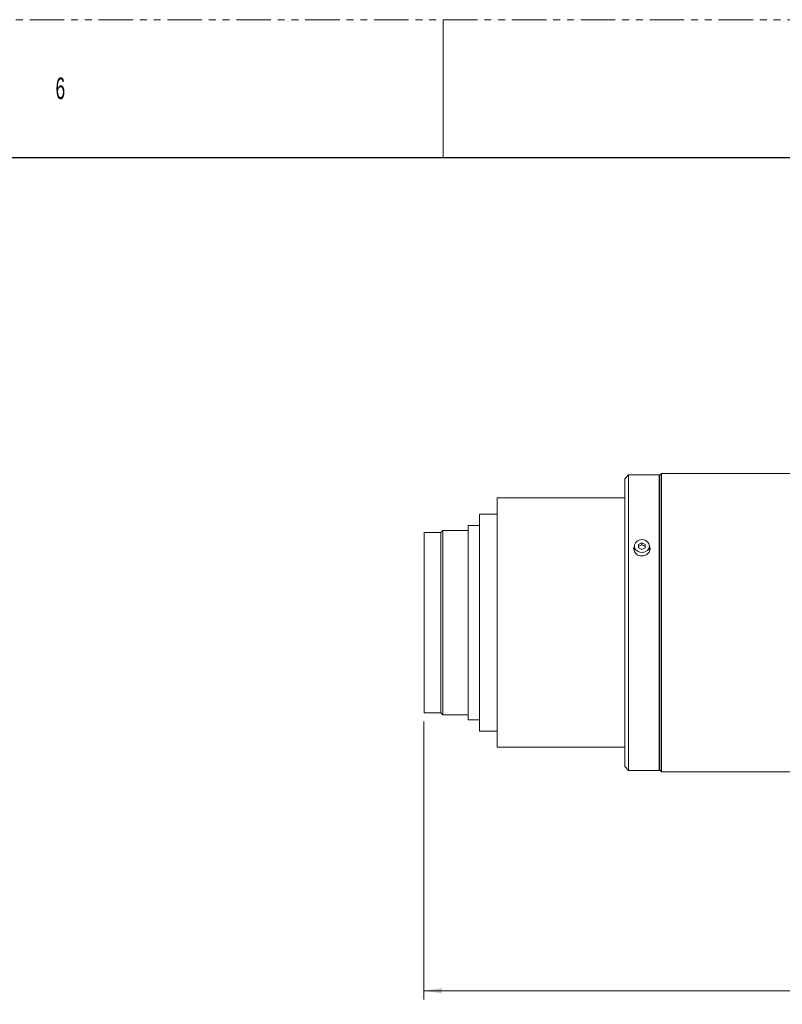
# Model space of a CAD drawing. Header units: millimetres. Extents: x 0 to 1118, y 0 to 864.
# Tile 51 of 78: x 341 to 482, y 682 to 864. Entities that reach past the tile are written whole.
import ezdxf

# ---------------------------------------------------------------- set-up
doc = ezdxf.new("R2010")
doc.units = ezdxf.units.MM
doc.linetypes.add('PHANTOM', pattern=[12.7, 6.35, -1.27, 1.27, -1.27, 1.27, -1.27])
doc.styles.add('SLDTEXTSTYLE1', font='TXT', dxfattribs={"width": 0.6})
doc.styles.add('SLDTEXTSTYLE3', font='TXT', dxfattribs={"width": 0.605})
doc.dimstyles.new('SLDDIMSTYLE1', dxfattribs={"dimtxt": 3.175, "dimasz": 3.302, "dimexe": 0, "dimexo": 0.0625, "dimgap": 0.79375, "dimtad": 0, "dimtih": 1, "dimtoh": 1, "dimdec": 1, "dimlfac": 2, "dimrnd": 1e-09, "dimzin": 12, "dimdsep": 46, "dimtxsty": 'SLDTEXTSTYLE3', "dimsah": 1, "dimcen": 0.09, "dimadec": 0, "dimazin": 3, "dimtfac": 1, "dimtofl": 0, "dimtmove": 0, "dimatfit": 3, "dimfxl": 1, "dimfrac": 2, "dimtolj": 1, "dimtzin": 12, "dimarcsym": 0})

# ---------------------------------------------------------------- blocks, each defined once
blk = doc.blocks.new('_D_13')
at = {"color": 7, "linetype": 'Continuous', "lineweight": 0}
for p, q in [((415.59, 734.12), (415.59, 682.87)), ((578.04, 716.02), (578.04, 682.87)), ((415.59, 684.47), (491.36, 684.47)), ((578.04, 684.47), (502.28, 684.47))]:
    blk.add_line(p, q, dxfattribs=at)
for points in [[(415.59, 684.47), (418.9, 683.96), (418.9, 684.98)], [(578.04, 684.47), (574.74, 684.98), (574.74, 683.96)]]:
    blk.add_solid(points, dxfattribs=at)
at = {"color": 7, "linetype": 'Continuous', "lineweight": 0, "insert": (491.36, 686.13), "char_height": 3.175, "attachment_point": 1, "style": 'SLDTEXTSTYLE3'}
blk.add_mtext('324.9', dxfattribs=at)

msp = doc.modelspace()

# ---------------------------------------------------------------- linework, layer by layer
at = {"color": 7, "linetype": 'PHANTOM', "lineweight": 0}
msp.add_line((0, 863.6), (1117.6, 863.6), dxfattribs=at)
at = {"color": 7, "linetype": 'Continuous', "lineweight": 0}
msp.add_line((419.1, 863.6), (419.1, 838.2), dxfattribs=at)
at = {"color": 7, "linetype": 'Continuous', "lineweight": 30}
msp.add_line((12.7, 838.2), (1104.9, 838.2), dxfattribs=at)
at = {"color": 7, "linetype": 'Continuous', "lineweight": 15}
for p, q in [((453.3007, 779.6213), (452.5936, 778.9142)), ((458.9436, 779.6213), (453.3007, 779.6213)), ((453.3007, 779.6213), (453.3007, 725.1213)), ((459.0471, 779.5178), (458.9436, 779.6213)), ((458.9436, 779.6213), (458.9436, 725.1213)), ((459.4007, 779.8713), (459.0471, 779.5178)), ((459.0471, 779.5178), (459.0471, 725.2249)), ((502.5679, 779.8713), (459.4007, 779.8713)), ((459.4007, 779.8713), (459.4007, 724.8713)), ((452.5936, 778.9142), (452.5936, 725.8284)), ((452.5936, 775.3713), (429.0686, 775.3713)), ((429.0686, 775.3713), (429.0686, 729.3713)), ((429.0686, 772.3713), (425.7936, 772.3713)), ((425.7936, 772.3713), (425.7936, 732.3713)), ((425.7936, 770.2713), (423.7436, 770.2713)), ((423.7436, 770.2713), (423.7436, 734.4713)), ((418.6936, 769.0213), (415.5936, 769.0213)), ((415.5936, 769.0213), (415.5936, 735.7213)), ((419.0436, 769.3713), (418.6936, 769.0213)), ((418.6936, 769.0213), (418.6936, 735.7213)), ((423.7436, 769.3713), (419.0436, 769.3713)), ((419.0436, 769.3713), (419.0436, 735.3713)), ((455.7686, 767.1213), (455.1436, 766.8088)), ((455.1436, 766.8088), (455.1436, 766.1838)), ((455.7686, 766.7463), (455.1436, 766.4338)), ((456.3936, 766.8088), (455.7686, 767.1213)), ((455.7686, 766.7463), (455.7686, 767.1213)), ((456.3936, 766.4338), (455.7686, 766.7463)), ((456.3936, 766.1838), (456.3936, 766.8088)), ((454.3936, 766.4963), (454.3936, 765.7463)), ((455.1436, 766.1838), (455.7686, 765.8713)), ((455.7686, 765.8713), (456.3936, 766.1838)), ((457.1436, 765.7463), (457.1436, 766.4963)), ((415.5936, 735.7213), (418.6936, 735.7213)), ((418.6936, 735.7213), (419.0436, 735.3713)), ((419.0436, 735.3713), (423.7436, 735.3713)), ((423.7436, 734.4713), (425.7936, 734.4713)), ((425.7936, 732.3713), (429.0686, 732.3713)), ((429.0686, 729.3713), (452.5936, 729.3713)), ((452.5936, 725.8284), (453.3007, 725.1213)), ((453.3007, 725.1213), (458.9436, 725.1213)), ((458.9436, 725.1213), (459.0471, 725.2249)), ((459.0471, 725.2249), (459.4007, 724.8713)), ((459.4007, 724.8713), (502.5679, 724.8713))]:
    msp.add_line(p, q, dxfattribs=at)
at = {"color": 7, "linetype": 'Continuous', "lineweight": 15, "flags": 128}
for points in [[(457.1436, 766.4963), (457.0507, 766.0662), (456.7847, 765.6941), (456.3815, 765.4304), (455.8955, 765.3106), (455.3923, 765.351), (454.94, 765.546), (454.5995, 765.8694), (454.417, 766.2775), (454.417, 766.7151), (454.5995, 767.1232), (454.94, 767.4466), (455.3923, 767.6416), (455.8955, 767.682), (456.3815, 767.5623), (456.7847, 767.2985), (457.0507, 766.9265), (457.1436, 766.4963)], [(454.3936, 766.2655), (454.2914, 765.9719), (454.2686, 765.7463)], [(457.2614, 765.8737), (457.2458, 765.9719), (457.1436, 766.2655)]]:
    msp.add_lwpolyline(points, dxfattribs=at)
at = {"color": 7, "linetype": 'Continuous', "lineweight": 15}
for points, knots in [([(455.7686, 764.6766), (455.6, 764.6914), (455.263, 764.7211), (454.8145, 764.9511), (454.4723, 765.288), (454.2798, 765.7037), (454.2424, 766.1372), (454.3528, 766.3956), (454.405, 766.5178)], [0, 0, 0, 0, 0.16947137, 0.33893652, 0.50856314, 0.67829521, 0.847852, 1, 1, 1, 1]), ([(457.1436, 766.4838), (457.1591, 766.4608), (457.2584, 766.3133), (457.2887, 765.9824), (457.2093, 765.5475), (456.9543, 765.1528), (456.5696, 764.8547), (456.1505, 764.6983), (455.8754, 764.6827), (455.7686, 764.6766)], [0, 0, 0, 0, 0.03183983, 0.2037016, 0.3753373, 0.54697279, 0.71883393, 0.89079549, 1, 1, 1, 1])]:
    msp.add_open_spline(points, degree=3, knots=knots, dxfattribs=at)

# ---------------------------------------------------------------- texts
at = {"color": 7, "linetype": 'Continuous', "lineweight": 0, "insert": (347.6625, 852.9292), "char_height": 3.9688, "attachment_point": 1, "style": 'SLDTEXTSTYLE1'}
msp.add_mtext('6', dxfattribs=at)

# ---------------------------------------------------------------- dimensions: what is measured, and where the dimension line sits
at = {"color": 7, "linetype": 'Continuous', "lineweight": 0}
dim = msp.add_linear_dim(base=(415.5936, 684.4724), p1=(578.0436, 717.6213), p2=(415.5936, 735.7213), dimstyle='SLDDIMSTYLE1', dxfattribs=at)
dim.commit()
dim.dimension.update_dxf_attribs({"geometry": '_D_13', "text_midpoint": (496.8186, 684.4724), "dimtype": 160})

doc.saveas('drawing.dxf')
